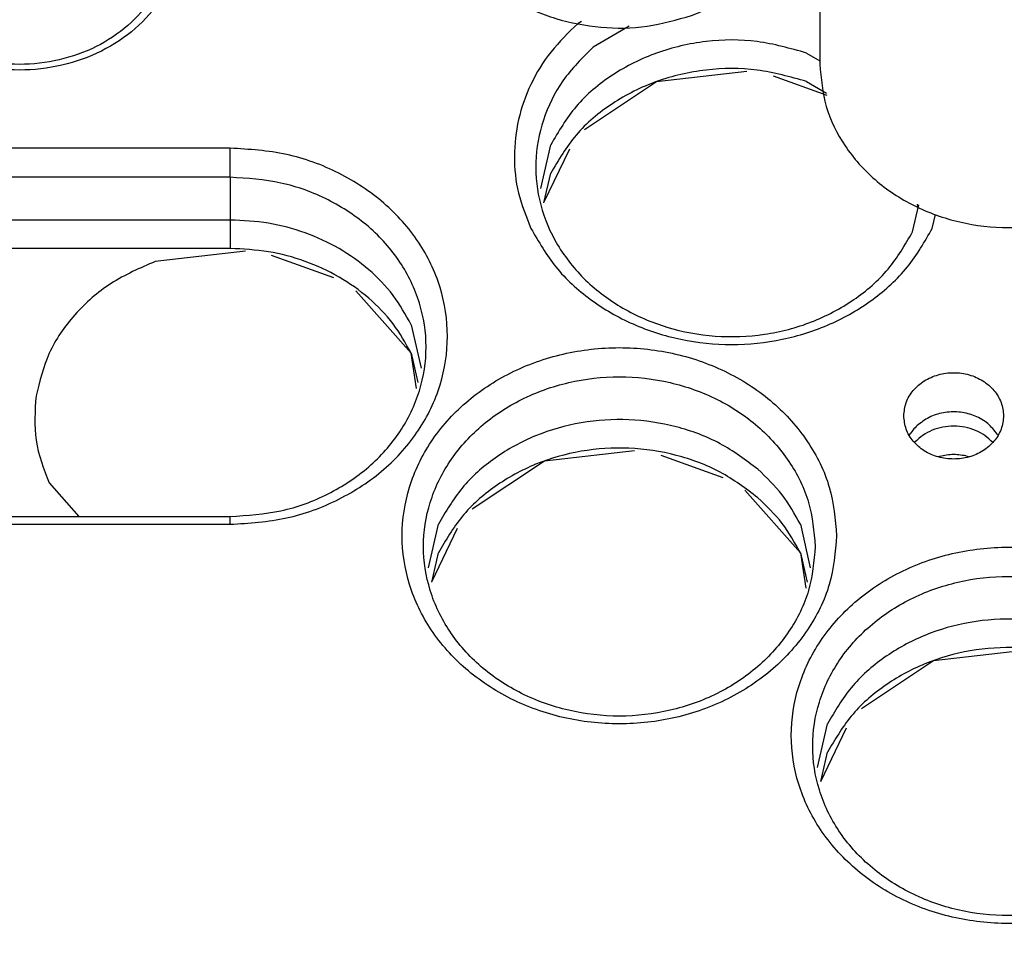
# Model space of a CAD drawing. Header units: inches. Extents: x -129 to 664, y -381 to 179.
# Tile 71 of 109: x -32 to -19, y -223 to -210. Entities that reach past the tile are written whole.
import ezdxf

# ---------------------------------------------------------------- set-up
doc = ezdxf.new("R2010")
doc.units = ezdxf.units.IN
doc.layers.add('1', color=7, linetype='Continuous')

# ---------------------------------------------------------------- blocks, each defined once
blk = doc.blocks.new('nut_hcdps_E7018-25751_1__42', base_point=(-26.666, -210.368))
at = {"color": 7, "linetype": 'Continuous'}
for p, q in [((-26.041, -202.752), (-26.229, -202.784)), ((-26.229, -202.784), (-26.229, -203.184)), ((-26.041, -202.752), (-25.511, -202.942)), ((-25.511, -202.942), (-25.12, -203.284)), ((-26.458, -203.558), (-26.229, -203.184)), ((-24.722, -203.725), (-26.229, -203.184)), ((-25.12, -203.284), (-24.722, -203.625)), ((-26.612, -203.584), (-26.423, -203.552)), ((-25.894, -203.742), (-26.423, -203.552)), ((-24.722, -203.725), (-24.722, -203.625)), ((-25.502, -204.084), (-25.894, -203.742)), ((-26.666, -204.047), (-26.666, -208.047)), ((-21.366, -208.047), (-21.366, -204.047)), ((-25.105, -204.425), (-25.502, -204.084)), ((-25.025, -204.085), (-25.104, -204.428)), ((-22.53, -204.213), (-22.139, -204.152)), ((-22.139, -204.152), (-21.609, -204.342)), ((-22.928, -204.269), (-22.53, -204.213)), ((-22.928, -204.369), (-22.928, -204.269)), ((-22.928, -204.369), (-21.42, -204.909)), ((-21.42, -204.509), (-21.609, -204.342)), ((-24.168, -204.564), (-23.948, -204.552)), ((-21.42, -204.509), (-21.42, -204.909)), ((-24.788, -204.678), (-24.927, -204.858)), ((-24.828, -204.729), (-24.657, -204.654)), ((-24.657, -204.654), (-24.568, -204.633)), ((-23.25, -204.701), (-23.21, -204.722)), ((-23.075, -204.897), (-23.244, -204.678)), ((-23.195, -205.053), (-23.007, -204.809)), ((-22.912, -205.014), (-23.31, -205.069)), ((-22.521, -204.952), (-22.912, -205.014)), ((-22.521, -204.952), (-21.992, -205.142)), ((-21.992, -205.142), (-21.803, -205.309)), ((-21.803, -205.309), (-21.803, -205.709))]:
    blk.add_line(p, q, dxfattribs=at)
at = {"color": 1, "linetype": 'Continuous'}
for p, q in [((-24.826, -204.727), (-24.705, -204.657)), ((-23.327, -204.657), (-23.253, -204.7)), ((-23.253, -204.7), (-23.206, -204.727))]:
    blk.add_line(p, q, dxfattribs=at)
at = {"color": 7, "linetype": 'Continuous'}
for points, knots in [([(-21.366, -204.047), (-21.383, -203.85), (-21.418, -203.454), (-21.688, -202.902), (-22.097, -202.428), (-22.631, -202.061), (-23.253, -201.823), (-23.922, -201.729), (-24.598, -201.782), (-25.235, -201.983), (-25.805, -202.31), (-26.089, -202.628), (-26.229, -202.784)], [0, 0, 0, 0, 0.587286, 1.186519, 1.806034, 2.44847, 3.110622, 3.78469, 4.460273, 5.126647, 5.775078, 6.400922, 6.400922, 6.400922, 6.400922]), ([(-21.609, -204.342), (-21.585, -204.149), (-21.536, -203.762), (-21.699, -203.184), (-22.022, -202.669), (-22.494, -202.251), (-23.075, -201.96), (-23.723, -201.814), (-24.392, -201.823), (-25.032, -201.99), (-25.61, -202.291), (-25.899, -202.6), (-26.041, -202.752)], [0, 0, 0, 0, 0.577804, 1.160027, 1.758948, 2.381275, 3.026584, 3.688116, 4.354999, 5.015056, 5.657777, 6.277089, 6.277089, 6.277089, 6.277089]), ([(-22.139, -204.152), (-22.131, -204.009), (-22.114, -203.722), (-22.255, -203.301), (-22.506, -202.929), (-22.86, -202.626), (-23.289, -202.414), (-23.766, -202.304), (-24.26, -202.303), (-24.736, -202.413), (-25.172, -202.619), (-25.399, -202.836), (-25.511, -202.942)], [0, 0, 0, 0, 0.425961, 0.856788, 1.300306, 1.760505, 2.236772, 2.724473, 3.216328, 3.704133, 4.180585, 4.641006, 4.641006, 4.641006, 4.641006]), ([(-22.928, -204.269), (-22.944, -204.183), (-22.977, -204.009), (-23.127, -203.778), (-23.337, -203.591), (-23.597, -203.461), (-23.886, -203.396), (-24.185, -203.401), (-24.474, -203.472), (-24.64, -203.574), (-24.722, -203.625)], [0, 0, 0, 0, 0.260228, 0.527904, 0.806064, 1.094531, 1.39027, 1.688393, 1.983426, 2.270655, 2.270655, 2.270655, 2.270655]), ([(-26.612, -203.584), (-26.628, -203.661), (-26.659, -203.813), (-26.664, -203.969), (-26.666, -204.047)], [0, 0, 0, 0, 0.2335937, 0.4663977, 0.4663977, 0.4663977, 0.4663977]), ([(-26.423, -203.552), (-26.447, -203.745), (-26.496, -204.132), (-26.333, -204.71), (-26.01, -205.225), (-25.538, -205.643), (-24.958, -205.934), (-24.31, -206.08), (-23.64, -206.071), (-23, -205.904), (-22.422, -205.603), (-22.133, -205.294), (-21.992, -205.142)], [0, 0, 0, 0, 0.577804, 1.160027, 1.758948, 2.381276, 3.026584, 3.688116, 4.354999, 5.015057, 5.657778, 6.277089, 6.277089, 6.277089, 6.277089]), ([(-25.894, -203.742), (-25.902, -203.885), (-25.918, -204.172), (-25.777, -204.593), (-25.527, -204.965), (-25.172, -205.267), (-24.743, -205.48), (-24.266, -205.59), (-23.772, -205.591), (-23.296, -205.481), (-22.861, -205.275), (-22.633, -205.058), (-22.521, -204.952)], [0, 0, 0, 0, 0.425961, 0.856788, 1.300306, 1.760505, 2.236772, 2.724474, 3.216328, 3.704134, 4.180586, 4.641006, 4.641006, 4.641006, 4.641006]), ([(-24.722, -203.725), (-24.785, -203.777), (-24.908, -203.878), (-24.987, -204.017), (-25.025, -204.085)], [0, 0, 0, 0, 0.241082, 0.474228, 0.474228, 0.474228, 0.474228]), ([(-26.666, -204.047), (-26.649, -204.243), (-26.615, -204.64), (-26.344, -205.192), (-25.936, -205.666), (-25.401, -206.033), (-24.78, -206.271), (-24.11, -206.365), (-23.434, -206.312), (-22.798, -206.111), (-22.228, -205.784), (-21.943, -205.466), (-21.803, -205.309)], [0, 0, 0, 0, 0.587286, 1.186519, 1.806033, 2.44847, 3.110621, 3.784689, 4.460272, 5.126647, 5.775077, 6.400921, 6.400921, 6.400921, 6.400921]), ([(-21.42, -204.509), (-21.405, -204.433), (-21.373, -204.28), (-21.368, -204.125), (-21.366, -204.047)], [0, 0, 0, 0, 0.2335932, 0.4663968, 0.4663968, 0.4663968, 0.4663968]), ([(-25.105, -204.425), (-25.088, -204.511), (-25.055, -204.685), (-24.905, -204.916), (-24.696, -205.103), (-24.436, -205.233), (-24.146, -205.298), (-23.848, -205.292), (-23.558, -205.222), (-23.392, -205.119), (-23.31, -205.069)], [0, 0, 0, 0, 0.260228, 0.527904, 0.806064, 1.09453, 1.39027, 1.688392, 1.983425, 2.270654, 2.270654, 2.270654, 2.270654]), ([(-23.244, -204.678), (-23.317, -204.624), (-23.465, -204.514), (-23.733, -204.423), (-24.016, -204.39), (-24.299, -204.423), (-24.567, -204.514), (-24.715, -204.624), (-24.788, -204.678)], [0, 0, 0, 0, 0.271593, 0.551446, 0.835959, 1.120473, 1.400326, 1.671919, 1.671919, 1.671919, 1.671919]), ([(-23.007, -204.809), (-22.979, -204.738), (-22.922, -204.596), (-22.926, -204.444), (-22.928, -204.369)], [0, 0, 0, 0, 0.2270744, 0.4514796, 0.4514796, 0.4514796, 0.4514796]), ([(-23.25, -204.701), (-23.363, -204.66), (-23.589, -204.58), (-23.828, -204.561), (-23.948, -204.552)], [0, 0, 0, 0, 0.356056, 0.7163548, 0.7163548, 0.7163548, 0.7163548]), ([(-21.803, -205.709), (-21.718, -205.585), (-21.548, -205.338), (-21.463, -205.051), (-21.42, -204.909)], [0, 0, 0, 0, 0.4506025, 0.8917698, 0.8917698, 0.8917698, 0.8917698]), ([(-26.666, -208.047), (-26.65, -208.235), (-26.619, -208.616), (-26.37, -209.148), (-25.992, -209.611), (-25.495, -209.979), (-24.912, -210.232), (-24.277, -210.352), (-23.624, -210.346), (-23.209, -210.227), (-23.002, -210.167)], [0, 0, 0, 0, 0.563258, 1.137116, 1.729208, 2.34241, 2.97458, 3.619452, 4.26818, 4.911161, 4.911161, 4.911161, 4.911161]), ([(-23.002, -210.167), (-22.846, -210.102), (-22.538, -209.974), (-22.136, -209.684), (-21.802, -209.336), (-21.556, -208.935), (-21.396, -208.5), (-21.376, -208.197), (-21.366, -208.047)], [0, 0, 0, 0, 0.504855, 0.997519, 1.476639, 1.942895, 2.399062, 2.849674, 2.849674, 2.849674, 2.849674])]:
    blk.add_open_spline(points, degree=3, knots=knots, dxfattribs=at)
at = {"color": 1, "linetype": 'Continuous'}
blk.add_open_spline([(-23.327, -204.657), (-23.439, -204.623), (-23.663, -204.555), (-24.016, -204.53), (-24.369, -204.555), (-24.593, -204.623), (-24.705, -204.657)], degree=3, knots=[0, 0, 0, 0, 0.349125, 0.701563, 1.054001, 1.403126, 1.403126, 1.403126, 1.403126], dxfattribs=at)
blk = doc.blocks.new('E7018-60120_plug_female_hcdps_ass__44', base_point=(-26.666, -278.204))
blk.add_blockref('nut_hcdps_E7018-25751_1__42', (-26.666, -210.368))
blk = doc.blocks.new('100A_pin_assy_7__45', base_point=(-26.666, -278.204))
blk.add_blockref('E7018-60120_plug_female_hcdps_ass__44', (-26.666, -278.204))
blk = doc.blocks.new('nut_hcdps_E7018-25751_1__48', base_point=(-21.202, -213.144))
at = {"color": 7, "linetype": 'Continuous'}
for p, q in [((-20.577, -205.554), (-20.765, -205.586)), ((-20.577, -205.554), (-20.047, -205.744)), ((-20.765, -205.586), (-20.765, -205.986)), ((-20.047, -205.744), (-19.656, -206.086)), ((-20.994, -206.36), (-20.765, -205.986)), ((-19.258, -206.527), (-20.765, -205.986)), ((-19.656, -206.086), (-19.258, -206.427)), ((-21.148, -206.386), (-20.959, -206.354)), ((-20.429, -206.544), (-20.959, -206.354)), ((-20.038, -206.886), (-20.429, -206.544)), ((-19.258, -206.527), (-19.258, -206.427)), ((-21.202, -206.849), (-21.202, -210.849)), ((-19.641, -207.227), (-20.038, -206.886)), ((-19.561, -206.887), (-19.64, -207.23)), ((-17.066, -207.015), (-16.675, -206.954)), ((-16.675, -206.954), (-16.145, -207.144)), ((-15.902, -210.849), (-15.902, -206.849)), ((-17.464, -207.071), (-17.066, -207.015)), ((-17.464, -207.171), (-17.464, -207.071)), ((-17.464, -207.171), (-15.956, -207.711)), ((-15.956, -207.311), (-16.145, -207.144)), ((-18.704, -207.366), (-18.484, -207.354)), ((-15.956, -207.311), (-15.956, -207.711)), ((-19.324, -207.48), (-19.463, -207.66)), ((-19.364, -207.531), (-19.193, -207.456)), ((-19.193, -207.456), (-19.104, -207.435)), ((-17.786, -207.502), (-17.746, -207.523)), ((-17.611, -207.699), (-17.78, -207.48)), ((-17.731, -207.855), (-17.543, -207.611)), ((-17.057, -207.754), (-17.448, -207.815)), ((-17.057, -207.754), (-16.528, -207.944)), ((-17.448, -207.815), (-17.846, -207.871)), ((-16.528, -207.944), (-16.339, -208.111)), ((-16.339, -208.111), (-16.339, -208.511))]:
    blk.add_line(p, q, dxfattribs=at)
at = {"color": 1, "linetype": 'Continuous'}
for p, q in [((-19.362, -207.529), (-19.241, -207.459)), ((-17.863, -207.459), (-17.789, -207.502)), ((-17.789, -207.502), (-17.742, -207.529))]:
    blk.add_line(p, q, dxfattribs=at)
at = {"color": 7, "linetype": 'Continuous'}
for points, knots in [([(-15.902, -206.849), (-15.919, -206.652), (-15.954, -206.255), (-16.224, -205.704), (-16.633, -205.23), (-17.167, -204.863), (-17.789, -204.625), (-18.458, -204.53), (-19.134, -204.584), (-19.771, -204.785), (-20.341, -205.112), (-20.625, -205.43), (-20.765, -205.586)], [0, 0, 0, 0, 0.587286, 1.186519, 1.806034, 2.44847, 3.110622, 3.78469, 4.460273, 5.126647, 5.775077, 6.400921, 6.400921, 6.400921, 6.400921]), ([(-16.145, -207.144), (-16.121, -206.951), (-16.072, -206.564), (-16.235, -205.986), (-16.558, -205.471), (-17.03, -205.053), (-17.611, -204.761), (-18.259, -204.616), (-18.928, -204.625), (-19.568, -204.791), (-20.146, -205.093), (-20.435, -205.402), (-20.577, -205.554)], [0, 0, 0, 0, 0.577804, 1.160027, 1.758948, 2.381276, 3.026584, 3.688117, 4.355, 5.015057, 5.657779, 6.27709, 6.27709, 6.27709, 6.27709]), ([(-16.675, -206.954), (-16.667, -206.811), (-16.65, -206.523), (-16.791, -206.103), (-17.042, -205.731), (-17.396, -205.428), (-17.825, -205.216), (-18.302, -205.106), (-18.796, -205.105), (-19.272, -205.215), (-19.708, -205.421), (-19.935, -205.637), (-20.047, -205.744)], [0, 0, 0, 0, 0.425961, 0.856788, 1.300306, 1.760505, 2.236772, 2.724474, 3.216329, 3.704135, 4.180587, 4.641007, 4.641007, 4.641007, 4.641007]), ([(-17.464, -207.071), (-17.48, -206.985), (-17.513, -206.81), (-17.663, -206.58), (-17.873, -206.393), (-18.133, -206.263), (-18.422, -206.198), (-18.721, -206.203), (-19.01, -206.273), (-19.176, -206.376), (-19.258, -206.427)], [0, 0, 0, 0, 0.260228, 0.527904, 0.806064, 1.094531, 1.39027, 1.688392, 1.983425, 2.270654, 2.270654, 2.270654, 2.270654]), ([(-21.148, -206.386), (-21.164, -206.463), (-21.195, -206.615), (-21.2, -206.771), (-21.202, -206.849)], [0, 0, 0, 0, 0.2335932, 0.4663967, 0.4663967, 0.4663967, 0.4663967]), ([(-20.959, -206.354), (-20.983, -206.547), (-21.032, -206.934), (-20.869, -207.512), (-20.546, -208.027), (-20.074, -208.445), (-19.493, -208.736), (-18.846, -208.882), (-18.176, -208.872), (-17.536, -208.706), (-16.958, -208.405), (-16.669, -208.095), (-16.528, -207.944)], [0, 0, 0, 0, 0.577804, 1.160027, 1.758948, 2.381276, 3.026584, 3.688117, 4.354999, 5.015057, 5.657778, 6.27709, 6.27709, 6.27709, 6.27709]), ([(-20.429, -206.544), (-20.438, -206.687), (-20.454, -206.974), (-20.313, -207.394), (-20.063, -207.767), (-19.708, -208.069), (-19.279, -208.282), (-18.802, -208.392), (-18.308, -208.393), (-17.832, -208.283), (-17.397, -208.077), (-17.169, -207.86), (-17.057, -207.754)], [0, 0, 0, 0, 0.425961, 0.856788, 1.300306, 1.760505, 2.236772, 2.724474, 3.216329, 3.704134, 4.180586, 4.641007, 4.641007, 4.641007, 4.641007]), ([(-19.258, -206.527), (-19.321, -206.578), (-19.444, -206.68), (-19.522, -206.819), (-19.561, -206.887)], [0, 0, 0, 0, 0.2410816, 0.4742272, 0.4742272, 0.4742272, 0.4742272]), ([(-21.202, -206.849), (-21.185, -207.045), (-21.151, -207.442), (-20.88, -207.994), (-20.472, -208.468), (-19.937, -208.835), (-19.315, -209.073), (-18.646, -209.167), (-17.97, -209.114), (-17.334, -208.913), (-16.764, -208.586), (-16.479, -208.268), (-16.339, -208.111)], [0, 0, 0, 0, 0.587286, 1.186519, 1.806033, 2.44847, 3.110621, 3.784689, 4.460272, 5.126646, 5.775077, 6.400921, 6.400921, 6.400921, 6.400921]), ([(-15.956, -207.311), (-15.941, -207.235), (-15.909, -207.082), (-15.904, -206.926), (-15.902, -206.849)], [0, 0, 0, 0, 0.2335932, 0.4663967, 0.4663967, 0.4663967, 0.4663967]), ([(-19.641, -207.227), (-19.624, -207.313), (-19.591, -207.487), (-19.441, -207.717), (-19.232, -207.905), (-18.972, -208.035), (-18.682, -208.1), (-18.384, -208.094), (-18.094, -208.024), (-17.928, -207.921), (-17.846, -207.871)], [0, 0, 0, 0, 0.260228, 0.527904, 0.806064, 1.094531, 1.39027, 1.688392, 1.983425, 2.270654, 2.270654, 2.270654, 2.270654]), ([(-17.78, -207.48), (-17.853, -207.426), (-18.001, -207.316), (-18.269, -207.225), (-18.552, -207.192), (-18.835, -207.225), (-19.103, -207.316), (-19.251, -207.426), (-19.324, -207.48)], [0, 0, 0, 0, 0.271592, 0.551446, 0.835959, 1.120473, 1.400326, 1.671918, 1.671918, 1.671918, 1.671918]), ([(-17.543, -207.611), (-17.515, -207.54), (-17.458, -207.398), (-17.462, -207.246), (-17.464, -207.171)], [0, 0, 0, 0, 0.227074, 0.4514788, 0.4514788, 0.4514788, 0.4514788]), ([(-17.786, -207.502), (-17.899, -207.462), (-18.125, -207.382), (-18.364, -207.363), (-18.484, -207.354)], [0, 0, 0, 0, 0.3560561, 0.7163549, 0.7163549, 0.7163549, 0.7163549]), ([(-16.339, -208.511), (-16.254, -208.387), (-16.084, -208.14), (-15.999, -207.853), (-15.956, -207.711)], [0, 0, 0, 0, 0.450602, 0.8917688, 0.8917688, 0.8917688, 0.8917688]), ([(-21.202, -210.849), (-21.184, -211.05), (-21.148, -211.456), (-20.865, -212.019), (-20.439, -212.498), (-19.883, -212.863), (-19.24, -213.092), (-18.552, -213.17), (-17.864, -213.092), (-17.221, -212.863), (-16.665, -212.498), (-16.239, -212.019), (-15.956, -211.456), (-15.92, -211.05), (-15.902, -210.849)], [0, 0, 0, 0, 0.600805, 1.214361, 1.849394, 2.508358, 3.187365, 3.877679, 4.567992, 5.246999, 5.905963, 6.540996, 7.154552, 7.755357, 7.755357, 7.755357, 7.755357])]:
    blk.add_open_spline(points, degree=3, knots=knots, dxfattribs=at)
at = {"color": 1, "linetype": 'Continuous'}
blk.add_open_spline([(-17.863, -207.459), (-17.975, -207.425), (-18.199, -207.357), (-18.552, -207.331), (-18.905, -207.357), (-19.129, -207.425), (-19.241, -207.459)], degree=3, knots=[0, 0, 0, 0, 0.349125, 0.701563, 1.054001, 1.403126, 1.403126, 1.403126, 1.403126], dxfattribs=at)
blk = doc.blocks.new('E7018-60120_plug_female_hcdps_ass__50', base_point=(-21.202, -281.006))
blk.add_blockref('nut_hcdps_E7018-25751_1__48', (-21.202, -213.144))
blk = doc.blocks.new('100A_pin_assy_8__51', base_point=(-21.202, -281.006))
blk.add_blockref('E7018-60120_plug_female_hcdps_ass__50', (-21.202, -281.006))
blk = doc.blocks.new('insulator_top2_E7018-25457__90', base_point=(-86.509, -231.663))
at = {"color": 7, "linetype": 'Continuous'}
for p, q in [((-24.55, -210.25), (-24.597, -210.277)), ((-23.88, -210.318), (-24.385, -210.611)), ((-21.388, -210.694), (-21.202, -210.802)), ((-29.48, -212.029), (-35.398, -212.029)), ((-25.121, -212.595), (-24.981, -211.983)), ((-29.48, -212.439), (-35.398, -212.439)), ((-19.9, -213.206), (-19.812, -212.827)), ((-29.48, -213.039), (-35.398, -213.039)), ((-19.622, -213.156), (-19.578, -212.962)), ((-26.939, -214.509), (-26.799, -215.12)), ((-19.946, -216.064), (-19.932, -216.04)), ((-18.71, -216.045), (-18.699, -216.064)), ((-35.398, -217.202), (-29.48, -217.202)), ((-35.398, -217.311), (-29.48, -217.311)), ((-26.697, -217.922), (-26.557, -217.311)), ((-21.475, -217.311), (-21.335, -217.922)), ((-21.233, -220.724), (-21.093, -220.112))]:
    blk.add_line(p, q, dxfattribs=at)
at = {"color": 1, "linetype": 'Continuous'}
for p, q in [((-29.48, -212.439), (-29.48, -212.029)), ((-29.48, -212.439), (-29.48, -213.039)), ((-29.48, -217.311), (-29.48, -217.202))]:
    blk.add_line(p, q, dxfattribs=at)
at = {"color": 7, "linetype": 'Continuous'}
for points, knots in [([(-30.139, -208.941), (-30.155, -208.766), (-30.186, -208.414), (-30.432, -207.925), (-30.802, -207.509), (-31.284, -207.192), (-31.842, -206.994), (-32.439, -206.926), (-33.036, -206.994), (-33.594, -207.192), (-34.076, -207.509), (-34.449, -207.925), (-34.685, -208.414), (-34.766, -208.941), (-34.685, -209.468), (-34.449, -209.956), (-34.076, -210.372), (-33.594, -210.689), (-33.036, -210.888), (-32.439, -210.955), (-31.842, -210.888), (-31.284, -210.689), (-30.802, -210.372), (-30.432, -209.956), (-30.186, -209.468), (-30.155, -209.115), (-30.139, -208.941)], [0, 0, 0, 0, 0.521454, 1.053973, 1.605134, 2.177065, 2.766392, 3.365532, 3.964672, 4.553999, 5.12593, 5.677091, 6.209611, 6.731064, 7.252518, 7.785038, 8.336199, 8.908129, 9.497456, 10.096596, 10.695737, 11.285064, 11.856994, 12.408155, 12.940675, 13.462129, 13.462129, 13.462129, 13.462129]), ([(-24.597, -210.277), (-24.729, -210.405), (-24.991, -210.658), (-25.273, -211.123), (-25.451, -211.623), (-25.509, -212.144), (-25.455, -212.669), (-25.324, -212.993), (-25.258, -213.156)], [0, 0, 0, 0, 0.551439, 1.088074, 1.613096, 2.131725, 2.650354, 3.175376, 3.175376, 3.175376, 3.175376]), ([(-21.388, -210.694), (-21.617, -210.63), (-22.078, -210.499), (-22.801, -210.508), (-23.497, -210.666), (-24.121, -210.978), (-24.647, -211.415), (-24.871, -211.796), (-24.981, -211.983)], [0, 0, 0, 0, 0.711857, 1.429751, 2.141609, 2.836706, 3.508235, 4.155336, 4.155336, 4.155336, 4.155336]), ([(-24.385, -210.611), (-24.536, -210.761), (-24.832, -211.058), (-25.108, -211.623), (-25.219, -212.226), (-25.149, -212.836), (-24.904, -213.408), (-24.504, -213.907), (-23.975, -214.301), (-23.351, -214.568), (-22.672, -214.693), (-21.978, -214.668), (-21.312, -214.495), (-20.719, -214.182), (-20.22, -213.755), (-20.005, -213.387), (-19.9, -213.206)], [0, 0, 0, 0, 0.636015, 1.251087, 1.853073, 2.453663, 3.064971, 3.695932, 4.350042, 5.024962, 5.713572, 6.405812, 7.090874, 7.759446, 8.405822, 9.02955, 9.02955, 9.02955, 9.02955]), ([(-29.48, -217.311), (-29.215, -217.294), (-28.688, -217.26), (-27.948, -216.987), (-27.309, -216.569), (-26.815, -216.017), (-26.502, -215.369), (-26.395, -214.67), (-26.502, -213.971), (-26.815, -213.324), (-27.309, -212.771), (-27.948, -212.353), (-28.688, -212.08), (-29.215, -212.046), (-29.48, -212.029)], [0, 0, 0, 0, 0.794512, 1.576011, 2.33444, 3.065328, 3.771495, 4.462988, 5.154481, 5.860648, 6.591536, 7.349965, 8.131464, 8.925976, 8.925976, 8.925976, 8.925976]), ([(-29.48, -217.202), (-29.241, -217.186), (-28.766, -217.155), (-28.099, -216.909), (-27.523, -216.532), (-27.078, -216.034), (-26.795, -215.45), (-26.698, -214.82), (-26.795, -214.19), (-27.078, -213.606), (-27.523, -213.108), (-28.099, -212.731), (-28.766, -212.485), (-29.241, -212.454), (-29.48, -212.439)], [0, 0, 0, 0, 0.716363, 1.420993, 2.104823, 2.76382, 3.400528, 4.024005, 4.647482, 5.284191, 5.943187, 6.627017, 7.331647, 8.048011, 8.048011, 8.048011, 8.048011]), ([(-26.939, -214.509), (-27.018, -214.367), (-27.179, -214.081), (-27.53, -213.721), (-27.948, -213.424), (-28.426, -213.205), (-28.943, -213.065), (-29.3, -213.047), (-29.48, -213.039)], [0, 0, 0, 0, 0.483851, 0.981051, 1.492306, 2.016211, 2.549597, 3.088043, 3.088043, 3.088043, 3.088043]), ([(-25.258, -213.156), (-25.15, -213.343), (-24.931, -213.724), (-24.428, -214.177), (-23.83, -214.524), (-23.154, -214.738), (-22.44, -214.81), (-21.727, -214.738), (-21.05, -214.524), (-20.452, -214.177), (-19.95, -213.724), (-19.73, -213.343), (-19.622, -213.156)], [0, 0, 0, 0, 0.645156, 1.312058, 2.000819, 2.706979, 3.422718, 4.138457, 4.844617, 5.533377, 6.20028, 6.845436, 6.845436, 6.845436, 6.845436]), ([(-20.966, -217.472), (-20.987, -217.241), (-21.028, -216.773), (-21.354, -216.125), (-21.845, -215.574), (-22.485, -215.153), (-23.224, -214.89), (-24.016, -214.801), (-24.808, -214.89), (-25.548, -215.153), (-26.187, -215.574), (-26.681, -216.125), (-26.994, -216.773), (-27.102, -217.472), (-26.994, -218.171), (-26.681, -218.818), (-26.187, -219.37), (-25.548, -219.791), (-24.808, -220.054), (-24.016, -220.143), (-23.224, -220.054), (-22.485, -219.791), (-21.845, -219.37), (-21.354, -218.818), (-21.028, -218.171), (-20.987, -217.703), (-20.966, -217.472)], [0, 0, 0, 0, 0.691493, 1.39766, 2.128548, 2.886978, 3.668476, 4.462988, 5.2575, 6.038999, 6.797429, 7.528316, 8.234484, 8.925977, 9.61747, 10.323637, 11.054524, 11.812954, 12.594453, 13.388965, 14.183477, 14.964976, 15.723405, 16.454293, 17.16046, 17.851953, 17.851953, 17.851953, 17.851953]), ([(-21.266, -217.622), (-21.285, -217.413), (-21.322, -216.992), (-21.616, -216.408), (-22.058, -215.91), (-22.635, -215.531), (-23.302, -215.294), (-24.016, -215.213), (-24.73, -215.294), (-25.397, -215.531), (-25.973, -215.91), (-26.419, -216.408), (-26.701, -216.992), (-26.798, -217.622), (-26.701, -218.252), (-26.419, -218.836), (-25.973, -219.334), (-25.397, -219.713), (-24.73, -219.95), (-24.016, -220.031), (-23.302, -219.95), (-22.635, -219.713), (-22.058, -219.334), (-21.616, -218.836), (-21.322, -218.252), (-21.285, -217.83), (-21.266, -217.622)], [0, 0, 0, 0, 0.623477, 1.260185, 1.919182, 2.603013, 3.307642, 4.024006, 4.740369, 5.444999, 6.128829, 6.787826, 7.424534, 8.048012, 8.671489, 9.308197, 9.967194, 10.651024, 11.355654, 12.072017, 12.788381, 13.493011, 14.176841, 14.835838, 15.472546, 16.096023, 16.096023, 16.096023, 16.096023]), ([(-20.023, -215.788), (-20.016, -215.852), (-20.002, -215.982), (-19.895, -216.154), (-19.738, -216.289), (-19.54, -216.375), (-19.323, -216.404), (-19.105, -216.375), (-18.908, -216.289), (-18.75, -216.154), (-18.647, -215.982), (-18.611, -215.788), (-18.647, -215.595), (-18.75, -215.423), (-18.908, -215.288), (-19.105, -215.202), (-19.323, -215.172), (-19.54, -215.202), (-19.738, -215.288), (-19.895, -215.423), (-20.002, -215.595), (-20.016, -215.725), (-20.023, -215.788)], [0, 0, 0, 0, 0.190439, 0.386512, 0.591376, 0.804667, 1.023004, 1.241341, 1.454632, 1.659496, 1.855569, 2.046008, 2.236447, 2.43252, 2.637384, 2.850675, 3.069012, 3.287349, 3.50064, 3.705504, 3.901578, 4.092016, 4.092016, 4.092016, 4.092016]), ([(-18.71, -216.045), (-18.751, -215.993), (-18.835, -215.886), (-19.018, -215.783), (-19.225, -215.728), (-19.44, -215.732), (-19.648, -215.787), (-19.762, -215.869), (-19.818, -215.91)], [0, 0, 0, 0, 0.197612, 0.403908, 0.616759, 0.831882, 1.044291, 1.249844, 1.249844, 1.249844, 1.249844]), ([(-22.072, -216.538), (-22.243, -216.409), (-22.592, -216.149), (-23.217, -215.92), (-23.881, -215.819), (-24.554, -215.862), (-25.197, -216.044), (-25.767, -216.357), (-26.247, -216.777), (-26.455, -217.135), (-26.557, -217.311)], [0, 0, 0, 0, 0.640613, 1.299906, 1.9707, 2.643503, 3.308429, 3.957153, 4.584718, 5.190926, 5.190926, 5.190926, 5.190926]), ([(-19.818, -215.91), (-19.839, -215.93), (-19.882, -215.969), (-19.915, -216.016), (-19.932, -216.04)], [0, 0, 0, 0, 0.087572, 0.1734717, 0.1734717, 0.1734717, 0.1734717]), ([(-21.475, -217.311), (-21.554, -217.168), (-21.712, -216.88), (-21.951, -216.653), (-22.072, -216.538)], [0, 0, 0, 0, 0.4838518, 0.9810521, 0.9810521, 0.9810521, 0.9810521]), ([(-15.502, -220.274), (-15.523, -220.042), (-15.564, -219.575), (-15.89, -218.927), (-16.381, -218.375), (-17.021, -217.955), (-17.76, -217.692), (-18.552, -217.602), (-19.344, -217.692), (-20.084, -217.955), (-20.723, -218.375), (-21.217, -218.927), (-21.53, -219.575), (-21.638, -220.274), (-21.53, -220.973), (-21.217, -221.62), (-20.723, -222.172), (-20.084, -222.593), (-19.344, -222.856), (-18.552, -222.945), (-17.76, -222.856), (-17.021, -222.593), (-16.381, -222.172), (-15.89, -221.62), (-15.564, -220.973), (-15.523, -220.505), (-15.502, -220.274)], [0, 0, 0, 0, 0.691493, 1.39766, 2.128548, 2.886978, 3.668476, 4.462988, 5.2575, 6.038999, 6.797429, 7.528316, 8.234484, 8.925977, 9.61747, 10.323637, 11.054524, 11.812954, 12.594453, 13.388965, 14.183477, 14.964976, 15.723405, 16.454293, 17.16046, 17.851953, 17.851953, 17.851953, 17.851953]), ([(-15.802, -220.424), (-15.821, -220.215), (-15.858, -219.794), (-16.152, -219.21), (-16.594, -218.712), (-17.171, -218.333), (-17.838, -218.096), (-18.552, -218.015), (-19.266, -218.096), (-19.933, -218.333), (-20.509, -218.712), (-20.955, -219.21), (-21.237, -219.794), (-21.334, -220.424), (-21.237, -221.054), (-20.955, -221.638), (-20.509, -222.135), (-19.933, -222.515), (-19.266, -222.752), (-18.552, -222.832), (-17.838, -222.752), (-17.171, -222.515), (-16.594, -222.135), (-16.152, -221.638), (-15.858, -221.054), (-15.821, -220.632), (-15.802, -220.424)], [0, 0, 0, 0, 0.623477, 1.260185, 1.919182, 2.603013, 3.307642, 4.024006, 4.740369, 5.444999, 6.128829, 6.787826, 7.424534, 8.048012, 8.671489, 9.308197, 9.967194, 10.651024, 11.355654, 12.072017, 12.788381, 13.493011, 14.176841, 14.835838, 15.472546, 16.096023, 16.096023, 16.096023, 16.096023]), ([(-16.608, -219.34), (-16.779, -219.211), (-17.128, -218.951), (-17.753, -218.722), (-18.417, -218.621), (-19.09, -218.664), (-19.733, -218.846), (-20.303, -219.159), (-20.783, -219.579), (-20.991, -219.937), (-21.093, -220.112)], [0, 0, 0, 0, 0.640613, 1.299906, 1.9707, 2.643503, 3.308429, 3.957153, 4.584717, 5.190925, 5.190925, 5.190925, 5.190925]), ([(-85.145, -222.002), (-79.473, -223.717), (-68.087, -227.16), (-50.378, -229.925), (-32.439, -230.925), (-14.5, -229.925), (3.208, -227.16), (14.595, -223.717), (20.267, -222.002)], [0, 0, 0, 0, 17.758662, 35.650605, 53.610907, 71.571209, 89.463152, 107.221814, 107.221814, 107.221814, 107.221814]), ([(-85.145, -222.752), (-79.473, -224.467), (-68.087, -227.91), (-50.378, -230.675), (-32.439, -231.675), (-14.5, -230.675), (3.208, -227.91), (14.595, -224.467), (20.267, -222.752)], [0, 0, 0, 0, 17.758662, 35.650605, 53.610907, 71.571208, 89.463152, 107.221814, 107.221814, 107.221814, 107.221814])]:
    blk.add_open_spline(points, degree=3, knots=knots, dxfattribs=at)
blk = doc.blocks.new('screw_M2x6_0515-1602_3__145', base_point=(-34.589, -210.853))
at = {"color": 7, "linetype": 'Continuous'}
for p, q in [((-32.796, -208.244), (-32.385, -208.633)), ((-32.77, -208.771), (-32.796, -208.244)), ((-32.385, -208.633), (-31.871, -208.349)), ((-31.871, -208.349), (-32.054, -208.853)), ((-32.779, -208.527), (-32.782, -208.522)), ((-32.779, -208.527), (-32.782, -208.528)), ((-32.385, -208.9), (-32.779, -208.527)), ((-32.385, -208.633), (-32.385, -208.9)), ((-31.992, -208.683), (-32.385, -208.9)), ((-33.364, -208.885), (-32.77, -208.771)), ((-32.824, -209.129), (-33.364, -208.885)), ((-32.77, -208.771), (-32.77, -209.038)), ((-32.054, -208.853), (-31.514, -209.096)), ((-32.054, -208.853), (-32.054, -209.119)), ((-32.77, -209.038), (-32.95, -209.072)), ((-33.007, -209.632), (-32.824, -209.129)), ((-32.824, -209.129), (-32.824, -209.395)), ((-31.514, -209.096), (-32.109, -209.21)), ((-31.929, -209.176), (-32.054, -209.119)), ((-32.109, -209.21), (-32.109, -209.477)), ((-32.109, -209.21), (-32.082, -209.737)), ((-32.494, -209.349), (-33.007, -209.632)), ((-32.824, -209.395), (-32.886, -209.565)), ((-32.082, -209.737), (-32.494, -209.349)), ((-32.096, -209.724), (-32.109, -209.477))]:
    blk.add_line(p, q, dxfattribs=at)
blk.add_open_spline([(-30.289, -208.991), (-30.304, -208.828), (-30.333, -208.498), (-30.563, -208.041), (-30.908, -207.652), (-31.359, -207.356), (-31.881, -207.171), (-32.439, -207.108), (-32.997, -207.171), (-33.519, -207.356), (-33.969, -207.652), (-34.318, -208.041), (-34.538, -208.498), (-34.614, -208.991), (-34.538, -209.483), (-34.318, -209.94), (-33.969, -210.329), (-33.519, -210.625), (-32.997, -210.811), (-32.439, -210.874), (-31.881, -210.811), (-31.359, -210.625), (-30.908, -210.329), (-30.563, -209.94), (-30.333, -209.483), (-30.304, -209.154), (-30.289, -208.991)], degree=3, knots=[0, 0, 0, 0, 0.487446, 0.985236, 1.500452, 2.035083, 2.585975, 3.146041, 3.706107, 4.256999, 4.79163, 5.306846, 5.804636, 6.292082, 6.779528, 7.277318, 7.792534, 8.327164, 8.878057, 9.438123, 9.998189, 10.549081, 11.083712, 11.598928, 12.096718, 12.584164, 12.584164, 12.584164, 12.584164], dxfattribs=at)
blk = doc.blocks.new('screw_set_M2x6__148', base_point=(-76.3, -216.701))
blk.add_blockref('screw_M2x6_0515-1602_3__145', (-34.589, -210.853))
blk = doc.blocks.new('insulator_top1_E7018-25456__154', base_point=(-86.509, -232.063))
at = {"color": 7, "linetype": 'Continuous'}
for p, q in [((-21.388, -210.694), (-21.202, -210.802)), ((-21.388, -211.094), (-21.109, -211.256)), ((-25.121, -212.595), (-24.981, -211.983)), ((-25.075, -212.795), (-24.981, -212.383)), ((-29.48, -213.039), (-35.398, -213.039)), ((-29.48, -213.439), (-35.398, -213.439)), ((-26.939, -214.509), (-26.799, -215.12)), ((-26.939, -214.909), (-26.845, -215.32)), ((-19.872, -216.163), (-19.868, -216.158)), ((-19.15, -216.351), (-19.102, -216.363)), ((-26.697, -217.922), (-26.557, -217.311)), ((-21.475, -217.311), (-21.335, -217.922)), ((-26.651, -218.122), (-26.557, -217.711)), ((-21.475, -217.711), (-21.381, -218.122)), ((-21.233, -220.724), (-21.093, -220.112)), ((-21.187, -220.924), (-21.093, -220.512))]:
    blk.add_line(p, q, dxfattribs=at)
at = {"color": 1, "linetype": 'Continuous'}
blk.add_line((-29.48, -213.039), (-29.48, -213.439), dxfattribs=at)
at = {"color": 7, "linetype": 'Continuous'}
for points, knots in [([(-21.388, -210.694), (-21.617, -210.63), (-22.078, -210.499), (-22.801, -210.508), (-23.497, -210.666), (-24.121, -210.978), (-24.647, -211.415), (-24.871, -211.796), (-24.981, -211.983)], [0, 0, 0, 0, 0.711857, 1.429751, 2.141609, 2.836706, 3.508235, 4.155336, 4.155336, 4.155336, 4.155336]), ([(-21.388, -211.094), (-21.617, -211.03), (-22.078, -210.899), (-22.801, -210.908), (-23.497, -211.066), (-24.121, -211.378), (-24.647, -211.815), (-24.871, -212.196), (-24.981, -212.383)], [0, 0, 0, 0, 0.711857, 1.429751, 2.141609, 2.836706, 3.508235, 4.155335, 4.155335, 4.155335, 4.155335]), ([(-26.939, -214.509), (-27.018, -214.367), (-27.179, -214.081), (-27.53, -213.721), (-27.948, -213.424), (-28.426, -213.205), (-28.943, -213.065), (-29.3, -213.047), (-29.48, -213.039)], [0, 0, 0, 0, 0.483851, 0.981051, 1.492306, 2.016211, 2.549597, 3.088043, 3.088043, 3.088043, 3.088043]), ([(-26.939, -214.909), (-27.018, -214.767), (-27.179, -214.481), (-27.53, -214.121), (-27.948, -213.824), (-28.426, -213.605), (-28.943, -213.465), (-29.3, -213.447), (-29.48, -213.439)], [0, 0, 0, 0, 0.483851, 0.981051, 1.492306, 2.016211, 2.549597, 3.088043, 3.088043, 3.088043, 3.088043]), ([(-22.072, -216.538), (-22.243, -216.409), (-22.592, -216.149), (-23.217, -215.92), (-23.881, -215.819), (-24.554, -215.862), (-25.197, -216.044), (-25.767, -216.357), (-26.247, -216.777), (-26.455, -217.135), (-26.557, -217.311)], [0, 0, 0, 0, 0.640613, 1.299906, 1.9707, 2.643503, 3.308429, 3.957153, 4.584718, 5.190926, 5.190926, 5.190926, 5.190926]), ([(-19.319, -215.932), (-19.372, -215.935), (-19.476, -215.94), (-19.624, -215.986), (-19.759, -216.056), (-19.832, -216.124), (-19.868, -216.158)], [0, 0, 0, 0, 0.1565263, 0.3111873, 0.4623829, 0.6091163, 0.6091163, 0.6091163, 0.6091163]), ([(-18.773, -216.163), (-18.809, -216.129), (-18.881, -216.06), (-19.015, -215.989), (-19.163, -215.941), (-19.267, -215.935), (-19.319, -215.932)], [0, 0, 0, 0, 0.1465196, 0.2975282, 0.4520628, 0.6085444, 0.6085444, 0.6085444, 0.6085444]), ([(-22.072, -216.938), (-22.243, -216.809), (-22.592, -216.549), (-23.217, -216.32), (-23.881, -216.219), (-24.554, -216.262), (-25.197, -216.444), (-25.767, -216.757), (-26.247, -217.177), (-26.455, -217.535), (-26.557, -217.711)], [0, 0, 0, 0, 0.640613, 1.299906, 1.9707, 2.643503, 3.308429, 3.957153, 4.584718, 5.190926, 5.190926, 5.190926, 5.190926]), ([(-19.15, -216.351), (-19.216, -216.341), (-19.348, -216.32), (-19.479, -216.349), (-19.544, -216.363)], [0, 0, 0, 0, 0.1989552, 0.3974085, 0.3974085, 0.3974085, 0.3974085]), ([(-21.475, -217.311), (-21.554, -217.168), (-21.712, -216.88), (-21.951, -216.653), (-22.072, -216.538)], [0, 0, 0, 0, 0.4838518, 0.9810521, 0.9810521, 0.9810521, 0.9810521]), ([(-21.475, -217.711), (-21.554, -217.568), (-21.712, -217.28), (-21.951, -217.053), (-22.072, -216.938)], [0, 0, 0, 0, 0.4838518, 0.9810519, 0.9810519, 0.9810519, 0.9810519]), ([(-16.608, -219.34), (-16.779, -219.211), (-17.128, -218.951), (-17.753, -218.722), (-18.417, -218.621), (-19.09, -218.664), (-19.733, -218.846), (-20.303, -219.159), (-20.783, -219.579), (-20.991, -219.937), (-21.093, -220.112)], [0, 0, 0, 0, 0.640613, 1.299906, 1.9707, 2.643503, 3.308429, 3.957153, 4.584717, 5.190925, 5.190925, 5.190925, 5.190925]), ([(-16.608, -219.74), (-16.779, -219.611), (-17.128, -219.351), (-17.753, -219.122), (-18.417, -219.021), (-19.09, -219.064), (-19.733, -219.246), (-20.303, -219.559), (-20.783, -219.979), (-20.991, -220.337), (-21.093, -220.512)], [0, 0, 0, 0, 0.640613, 1.299906, 1.9707, 2.643503, 3.308429, 3.957153, 4.584717, 5.190926, 5.190926, 5.190926, 5.190926]), ([(-85.145, -222.752), (-79.473, -224.467), (-68.087, -227.91), (-50.378, -230.675), (-32.439, -231.675), (-14.5, -230.675), (3.208, -227.91), (14.595, -224.467), (20.267, -222.752)], [0, 0, 0, 0, 17.758662, 35.650605, 53.610907, 71.571208, 89.463152, 107.221814, 107.221814, 107.221814, 107.221814])]:
    blk.add_open_spline(points, degree=3, knots=knots, dxfattribs=at)
blk = doc.blocks.new('segment_160pin__156', base_point=(-86.509, -247.548))
at = {"color": 7, "linetype": 'Continuous'}
for p, q in [((-23.493, -211.094), (-22.226, -210.95)), ((-24.506, -211.768), (-23.493, -211.094)), ((-21.859, -211.013), (-21.102, -211.285)), ((-25.075, -212.791), (-24.714, -212.037)), ((-19.834, -212.814), (-19.824, -212.878)), ((-29.266, -213.475), (-30.533, -213.62)), ((-28.028, -213.851), (-28.899, -213.539)), ((-26.939, -214.909), (-27.717, -214.031)), ((-26.864, -215.404), (-26.939, -214.909)), ((-25.069, -216.422), (-23.802, -216.277)), ((-23.435, -216.34), (-22.564, -216.653)), ((-26.082, -217.095), (-25.069, -216.422)), ((-32.021, -216.731), (-31.604, -217.202)), ((-22.253, -216.833), (-21.475, -217.711)), ((-26.651, -218.118), (-26.29, -217.365)), ((-21.475, -217.711), (-21.4, -218.206)), ((-19.604, -219.223), (-18.338, -219.079)), ((-20.618, -219.897), (-19.604, -219.223)), ((-21.186, -220.92), (-20.826, -220.167))]:
    blk.add_line(p, q, dxfattribs=at)
for points, knots in [([(-30.533, -213.62), (-30.746, -213.713), (-31.166, -213.896), (-31.676, -214.346), (-32.055, -214.888), (-32.157, -215.304), (-32.207, -215.509)], [0, 0, 0, 0, 0.695096, 1.366623, 2.013723, 2.642339, 2.642339, 2.642339, 2.642339]), ([(-32.207, -215.509), (-32.222, -215.719), (-32.252, -216.14), (-32.098, -216.534), (-32.021, -216.731)], [0, 0, 0, 0, 0.621712, 1.250327, 1.250327, 1.250327, 1.250327])]:
    blk.add_open_spline(points, degree=3, knots=knots, dxfattribs=at)
blk = doc.blocks.new('segment_160pin_E7018-22555__157', base_point=(-86.509, -247.548))
blk.add_blockref('segment_160pin__156', (-86.509, -247.548))
blk = doc.blocks.new('segment_160pin_assy_E7018-62555_1__158', base_point=(-86.509, -248.048))
for name, p in [('insulator_top2_E7018-25457__90', (-86.509, -231.663)), ('screw_set_M2x6__148', (-76.3, -216.701)), ('insulator_top1_E7018-25456__154', (-86.509, -232.063)), ('segment_160pin_E7018-22555__157', (-86.509, -247.548))]:
    blk.add_blockref(name, p)
blk = doc.blocks.new('hcdps_segment__159', base_point=(-86.509, -281.006))
for name, p in [('segment_160pin_assy_E7018-62555_1__158', (-86.509, -248.048)), ('100A_pin_assy_7__45', (-26.666, -278.204)), ('100A_pin_assy_8__51', (-21.202, -281.006))]:
    blk.add_blockref(name, p)
blk = doc.blocks.new('gen2', base_point=(-26.051, -218.34))
blk.add_blockref('hcdps_segment__159', (-86.509, -281.006))
blk = doc.blocks.new('1__302', base_point=(-265.051, -517.34))
blk.add_blockref('gen2', (-26.051, -218.34))
blk = doc.blocks.new('hcdps_segment__303', base_point=(-265.051, -519.34))
at = {"layer": '1'}
blk.add_blockref('1__302', (-265.051, -517.34), dxfattribs=at)

msp = doc.modelspace()

# ---------------------------------------------------------------- block references
msp.add_blockref('hcdps_segment__303', (-265.051, -519.34))

doc.saveas('drawing.dxf')
